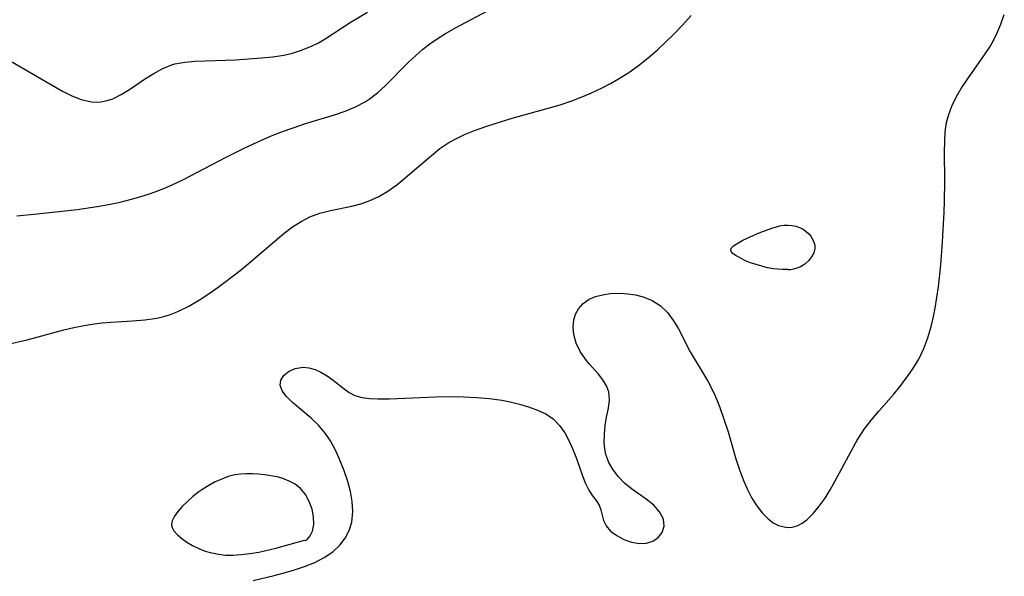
# Model space of a CAD drawing. Header units: metres. Extents: x 1073367 to 1082519, y 1569854 to 1574957.
# Tile 95 of 256: x 1075317 to 1075460, y 1572626 to 1572707. Entities that reach past the tile are written whole.
import ezdxf

# ---------------------------------------------------------------- set-up
doc = ezdxf.new("R2010")
doc.units = ezdxf.units.M
doc.layers.add('CGG_CurvaNivelLidar_v1', color=253, linetype='Continuous', lineweight=30)

msp = doc.modelspace()

# ---------------------------------------------------------------- linework, layer by layer
at = {"layer": 'CGG_CurvaNivelLidar_v1'}
for p, q in [((1075380.3817, 1572705.6314, 69), (1075385.8163, 1572708.5393, 69)), ((1075365.2882, 1572706.4894, 69.5), (1075367.6425, 1572707.8777, 69.5)), ((1075413.2552, 1572706.0289, 68.5), (1075414.4977, 1572707.3988, 68.5)), ((1075459.3329, 1572706.1744, 68), (1075459.8153, 1572707.5667, 68)), ((1075361.5213, 1572704.0325, 69.5), (1075365.2882, 1572706.4894, 69.5)), ((1075378.9276, 1572704.7896, 69), (1075380.3817, 1572705.6314, 69)), ((1075411.9637, 1572704.6899, 68.5), (1075413.2552, 1572706.0289, 68.5)), ((1075458.7442, 1572704.8006, 68), (1075459.3329, 1572706.1744, 68)), ((1075360.5523, 1572703.4744, 69.5), (1075361.5213, 1572704.0325, 69.5)), ((1075376.6826, 1572703.3022, 69), (1075377.7354, 1572704.0364, 69)), ((1075377.7354, 1572704.0364, 69), (1075378.9276, 1572704.7896, 69)), ((1075409.6233, 1572702.4386, 68.5), (1075411.9637, 1572704.6899, 68.5)), ((1075457.7555, 1572702.9441, 68), (1075458.3459, 1572703.9986, 68)), ((1075458.3459, 1572703.9986, 68), (1075458.7442, 1572704.8006, 68)), ((1075357.9683, 1572702.3348, 69.5), (1075359.5571, 1572702.972, 69.5)), ((1075359.5571, 1572702.972, 69.5), (1075360.5523, 1572703.4744, 69.5)), ((1075374.5798, 1572701.5766, 69), (1075375.6718, 1572702.5204, 69)), ((1075375.6718, 1572702.5204, 69), (1075376.6826, 1572703.3022, 69)), ((1075408.2721, 1572701.2644, 68.5), (1075409.6233, 1572702.4386, 68.5)), ((1075456.9623, 1572701.6978, 68), (1075457.7555, 1572702.9441, 68)), ((1075314.7776, 1572701.5055, 69.5), (1075323.5037, 1572696.4848, 69.5)), ((1075342.6787, 1572700.8188, 69.5), (1075348.5478, 1572701.0106, 69.5)), ((1075348.5478, 1572701.0106, 69.5), (1075352.318, 1572701.2698, 69.5)), ((1075352.318, 1572701.2698, 69.5), (1075353.9354, 1572701.4431, 69.5)), ((1075353.9354, 1572701.4431, 69.5), (1075355.5306, 1572701.6963, 69.5)), ((1075355.5306, 1572701.6963, 69.5), (1075356.7634, 1572701.9748, 69.5)), ((1075356.7634, 1572701.9748, 69.5), (1075357.9683, 1572702.3348, 69.5)), ((1075373.5343, 1572700.5884, 69), (1075374.5798, 1572701.5766, 69)), ((1075406.8904, 1572700.1841, 68.5), (1075408.2721, 1572701.2644, 68.5)), ((1075454.3991, 1572698.0668, 68), (1075456.9623, 1572701.6978, 68)), ((1075336.697, 1572699.0385, 69.5), (1075337.9134, 1572699.6957, 69.5)), ((1075337.9134, 1572699.6957, 69.5), (1075339.1827, 1572700.2204, 69.5)), ((1075339.1827, 1572700.2204, 69.5), (1075339.7596, 1572700.396, 69.5)), ((1075339.7596, 1572700.396, 69.5), (1075341.1919, 1572700.6796, 69.5)), ((1075341.1919, 1572700.6796, 69.5), (1075342.6787, 1572700.8188, 69.5)), ((1075370.2695, 1572697.2998, 69), (1075373.5343, 1572700.5884, 69)), ((1075405.4545, 1572699.1741, 68.5), (1075406.8904, 1572700.1841, 68.5)), ((1075333.1862, 1572696.7047, 69.5), (1075335.5213, 1572698.2975, 69.5)), ((1075335.5213, 1572698.2975, 69.5), (1075336.697, 1572699.0385, 69.5)), ((1075402.7992, 1572697.5681, 68.5), (1075403.9691, 1572698.2358, 68.5)), ((1075403.9691, 1572698.2358, 68.5), (1075405.4545, 1572699.1741, 68.5)), ((1075331.9937, 1572695.9661, 69.5), (1075333.1862, 1572696.7047, 69.5)), ((1075369.1089, 1572696.2439, 69), (1075370.2695, 1572697.2998, 69)), ((1075399.9883, 1572696.1749, 68.5), (1075401.6049, 1572696.9424, 68.5)), ((1075401.6049, 1572696.9424, 68.5), (1075402.7992, 1572697.5681, 68.5)), ((1075452.8382, 1572695.5754, 68), (1075453.5808, 1572696.8321, 68)), ((1075453.5808, 1572696.8321, 68), (1075454.3991, 1572698.0668, 68)), ((1075323.5037, 1572696.4848, 69.5), (1075324.8462, 1572695.7899, 69.5)), ((1075324.8462, 1572695.7899, 69.5), (1075326.1861, 1572695.252, 69.5)), ((1075326.1861, 1572695.252, 69.5), (1075327.6785, 1572694.9265, 69.5)), ((1075329.9382, 1572695.1021, 69.5), (1075330.7723, 1572695.3752, 69.5)), ((1075330.7723, 1572695.3752, 69.5), (1075331.9937, 1572695.9661, 69.5)), ((1075367.3174, 1572694.93, 69), (1075367.8834, 1572695.2977, 69)), ((1075367.8834, 1572695.2977, 69), (1075369.1089, 1572696.2439, 69)), ((1075397.2139, 1572695.0682, 68.5), (1075398.3358, 1572695.4836, 68.5)), ((1075398.3358, 1572695.4836, 68.5), (1075399.9883, 1572696.1749, 68.5)), ((1075452.2042, 1572694.2877, 68), (1075452.8382, 1572695.5754, 68)), ((1075327.6785, 1572694.9265, 69.5), (1075328.3865, 1572694.8908, 69.5)), ((1075328.3865, 1572694.8908, 69.5), (1075329.0858, 1572694.9374, 69.5)), ((1075329.0858, 1572694.9374, 69.5), (1075329.9382, 1572695.1021, 69.5)), ((1075364.4176, 1572693.5637, 69), (1075365.9105, 1572694.1833, 69)), ((1075365.9105, 1572694.1833, 69), (1075367.3174, 1572694.93, 69)), ((1075388.5901, 1572692.5352, 68.5), (1075393.8021, 1572693.9872, 68.5)), ((1075393.8021, 1572693.9872, 68.5), (1075395.5171, 1572694.504, 68.5)), ((1075395.5171, 1572694.504, 68.5), (1075397.2139, 1572695.0682, 68.5)), ((1075451.7162, 1572692.9582, 68), (1075452.2042, 1572694.2877, 68)), ((1075358.6629, 1572691.7631, 69), (1075362.863, 1572693.0283, 69)), ((1075362.863, 1572693.0283, 69), (1075364.4176, 1572693.5637, 69)), ((1075386.1213, 1572691.8058, 68.5), (1075388.5901, 1572692.5352, 68.5)), ((1075451.4709, 1572691.9527, 68), (1075451.7162, 1572692.9582, 68)), ((1075355.3507, 1572690.6219, 69), (1075356.8805, 1572691.1748, 69)), ((1075356.8805, 1572691.1748, 69), (1075358.6629, 1572691.7631, 69)), ((1075383.118, 1572690.7679, 68.5), (1075384.6035, 1572691.308, 68.5)), ((1075384.6035, 1572691.308, 68.5), (1075386.1213, 1572691.8058, 68.5)), ((1075451.2763, 1572690.5839, 68), (1075451.4709, 1572691.9527, 68)), ((1075352.3133, 1572689.3938, 69), (1075353.8271, 1572690.0284, 69)), ((1075353.8271, 1572690.0284, 69), (1075355.3507, 1572690.6219, 69)), ((1075379.414, 1572689.0163, 68.5), (1075380.5205, 1572689.6289, 68.5)), ((1075380.5205, 1572689.6289, 68.5), (1075381.6747, 1572690.1738, 68.5)), ((1075381.6747, 1572690.1738, 68.5), (1075383.118, 1572690.7679, 68.5)), ((1075451.1914, 1572689.1802, 68), (1075451.2763, 1572690.5839, 68)), ((1075347.1721, 1572686.937, 69), (1075349.8639, 1572688.2716, 69)), ((1075349.8639, 1572688.2716, 69), (1075352.3133, 1572689.3938, 69)), ((1075376.8861, 1572687.1785, 68.5), (1075378.1191, 1572688.1449, 68.5)), ((1075378.1191, 1572688.1449, 68.5), (1075379.414, 1572689.0163, 68.5)), ((1075451.1762, 1572687.7472, 68), (1075451.1914, 1572689.1802, 68)), ((1075340.8975, 1572683.6465, 69), (1075347.1721, 1572686.937, 69)), ((1075373.112, 1572683.9167, 68.5), (1075376.8861, 1572687.1785, 68.5)), ((1075451.2208, 1572683.4319, 68), (1075451.1762, 1572687.7472, 68)), ((1075371.8653, 1572682.9122, 68.5), (1075373.112, 1572683.9167, 68.5)), ((1075338.1844, 1572682.3879, 69), (1075339.3875, 1572682.9136, 69)), ((1075339.3875, 1572682.9136, 69), (1075340.8975, 1572683.6465, 69)), ((1075370.5798, 1572681.9936, 68.5), (1075371.8653, 1572682.9122, 68.5)), ((1075451.1706, 1572680.5013, 68), (1075451.2208, 1572683.4319, 68)), ((1075333.2671, 1572680.7662, 69), (1075334.6948, 1572681.1679, 69)), ((1075334.6948, 1572681.1679, 69), (1075336.106, 1572681.616, 69)), ((1075336.106, 1572681.616, 69), (1075337.1519, 1572681.9852, 69)), ((1075337.1519, 1572681.9852, 69), (1075338.1844, 1572682.3879, 69)), ((1075367.8991, 1572680.573, 68.5), (1075369.2664, 1572681.2114, 68.5)), ((1075369.2664, 1572681.2114, 68.5), (1075370.5798, 1572681.9936, 68.5)), ((1075325.6184, 1572679.3427, 69), (1075328.4962, 1572679.7603, 69)), ((1075328.4962, 1572679.7603, 69), (1075330.1667, 1572680.06, 69)), ((1075330.1667, 1572680.06, 69), (1075331.8249, 1572680.4104, 69)), ((1075331.8249, 1572680.4104, 69), (1075333.2671, 1572680.7662, 69)), ((1075362.2831, 1572679.1825, 68.5), (1075365.397, 1572679.8119, 68.5)), ((1075365.397, 1572679.8119, 68.5), (1075366.6608, 1572680.1447, 68.5)), ((1075366.6608, 1572680.1447, 68.5), (1075367.8991, 1572680.573, 68.5)), ((1075451.1093, 1572678.9439, 68), (1075451.1706, 1572680.5013, 68)), ((1075316.8845, 1572678.4208, 69), (1075319.8325, 1572678.6994, 69)), ((1075319.8325, 1572678.6994, 69), (1075325.6184, 1572679.3427, 69)), ((1075358.0262, 1572677.6155, 68.5), (1075359.3014, 1572678.2779, 68.5)), ((1075359.3014, 1572678.2779, 68.5), (1075360.7664, 1572678.8062, 68.5)), ((1075360.7664, 1572678.8062, 68.5), (1075362.2831, 1572679.1825, 68.5)), ((1075450.8617, 1572674.6369, 68), (1075451.1093, 1572678.9439, 68)), ((1075355.5947, 1572675.8991, 68.5), (1075356.7973, 1572676.8089, 68.5)), ((1075356.7973, 1572676.8089, 68.5), (1075358.0262, 1572677.6155, 68.5)), ((1075426.1565, 1572676.6373, 68), (1075427.3431, 1572676.9574, 68)), ((1075427.3431, 1572676.9574, 68), (1075427.9318, 1572677.0535, 68)), ((1075427.9318, 1572677.0535, 68), (1075428.514, 1572677.0863, 68)), ((1075428.514, 1572677.0863, 68), (1075429.0922, 1572677.0395, 68)), ((1075429.0922, 1572677.0395, 68), (1075429.6544, 1572676.9194, 68)), ((1075429.6544, 1572676.9194, 68), (1075430.1926, 1572676.7345, 68)), ((1075430.1926, 1572676.7345, 68), (1075430.6962, 1572676.4872, 68)), ((1075349.392, 1572670.6762, 68.5), (1075355.5947, 1572675.8991, 68.5)), ((1075421.9915, 1572674.8897, 68), (1075423.1265, 1572675.4289, 68)), ((1075423.1265, 1572675.4289, 68), (1075424.33, 1572675.952, 68)), ((1075424.33, 1572675.952, 68), (1075426.1565, 1572676.6373, 68)), ((1075430.6962, 1572676.4872, 68), (1075431.1505, 1572676.1739, 68)), ((1075431.1505, 1572676.1739, 68), (1075431.498, 1572675.8394, 68)), ((1075431.498, 1572675.8394, 68), (1075431.7954, 1572675.4604, 68)), ((1075431.7954, 1572675.4604, 68), (1075432.0427, 1572675.0483, 68)), ((1075420.3437, 1572673.8015, 68), (1075420.6211, 1572674.0736, 68)), ((1075420.6211, 1572674.0736, 68), (1075421.0084, 1572674.3458, 68)), ((1075421.0084, 1572674.3458, 68), (1075421.9915, 1572674.8897, 68)), ((1075432.0427, 1572675.0483, 68), (1075432.236, 1572674.6128, 68)), ((1075432.236, 1572674.6128, 68), (1075432.3665, 1572674.1622, 68)), ((1075432.3665, 1572674.1622, 68), (1075432.3988, 1572673.6871, 68)), ((1075450.6148, 1572671.3357, 68), (1075450.8617, 1572674.6369, 68)), ((1075420.2212, 1572673.5296, 68), (1075420.3437, 1572673.8015, 68)), ((1075420.2913, 1572673.2588, 68), (1075420.2212, 1572673.5296, 68)), ((1075420.5212, 1572672.9884, 68), (1075420.2913, 1572673.2588, 68)), ((1075420.8695, 1572672.7191, 68), (1075420.5212, 1572672.9884, 68)), ((1075421.8032, 1572672.1866, 68), (1075420.8695, 1572672.7191, 68)), ((1075431.9311, 1572672.4822, 68), (1075431.4752, 1572671.916, 68)), ((1075432.2519, 1572673.0864, 68), (1075431.9311, 1572672.4822, 68)), ((1075432.3988, 1572673.6871, 68), (1075432.2519, 1572673.0864, 68)), ((1075422.3697, 1572671.9212, 68), (1075421.8032, 1572672.1866, 68)), ((1075423.0655, 1572671.6458, 68), (1075422.3697, 1572671.9212, 68)), ((1075424.701, 1572671.1286, 68), (1075423.0655, 1572671.6458, 68)), ((1075425.5563, 1572670.9215, 68), (1075424.701, 1572671.1286, 68)), ((1075430.3146, 1572671.0501, 68), (1075429.7809, 1572670.829, 68)), ((1075430.923, 1572671.4272, 68), (1075430.3146, 1572671.0501, 68)), ((1075431.4752, 1572671.916, 68), (1075430.923, 1572671.4272, 68)), ((1075450.2842, 1572668.1657, 68), (1075450.6148, 1572671.3357, 68)), ((1075347.1997, 1572668.9635, 68.5), (1075349.392, 1572670.6762, 68.5)), ((1075426.3813, 1572670.7692, 68), (1075425.5563, 1572670.9215, 68)), ((1075427.6613, 1572670.6405, 68), (1075426.3813, 1572670.7692, 68)), ((1075428.5, 1572670.6503, 68), (1075427.6613, 1572670.6405, 68)), ((1075428.5965, 1572670.6141, 68), (1075428.5, 1572670.6503, 68)), ((1075428.8747, 1572670.6255, 68), (1075428.5965, 1572670.6141, 68)), ((1075429.2852, 1572670.6926, 68), (1075428.8747, 1572670.6255, 68)), ((1075429.7809, 1572670.829, 68), (1075429.2852, 1572670.6926, 68)), ((1075346.036, 1572668.1111, 68.5), (1075347.1997, 1572668.9635, 68.5)), ((1075450.0711, 1572666.5971, 68), (1075450.2842, 1572668.1657, 68)), ((1075343.3329, 1572666.2866, 68.5), (1075344.8604, 1572667.2888, 68.5)), ((1075344.8604, 1572667.2888, 68.5), (1075346.036, 1572668.1111, 68.5)), ((1075399.7245, 1572666.3458, 68), (1075400.6464, 1572666.7451, 68)), ((1075400.6464, 1572666.7451, 68), (1075401.6627, 1572667.016, 68)), ((1075401.6627, 1572667.016, 68), (1075402.7455, 1572667.1727, 68)), ((1075402.7455, 1572667.1727, 68), (1075404.215, 1572667.2201, 68)), ((1075404.215, 1572667.2201, 68), (1075405.3357, 1572667.1441, 68)), ((1075405.3357, 1572667.1441, 68), (1075406.4468, 1572666.9706, 68)), ((1075406.4468, 1572666.9706, 68), (1075407.5278, 1572666.6928, 68)), ((1075340.1898, 1572664.5866, 68.5), (1075341.78, 1572665.3731, 68.5)), ((1075341.78, 1572665.3731, 68.5), (1075343.3329, 1572666.2866, 68.5)), ((1075398.1633, 1572664.9639, 68), (1075398.8473, 1572665.7363, 68)), ((1075398.8473, 1572665.7363, 68), (1075399.7245, 1572666.3458, 68)), ((1075407.5278, 1572666.6928, 68), (1075408.8406, 1572666.1659, 68)), ((1075408.8406, 1572666.1659, 68), (1075410.0214, 1572665.4281, 68)), ((1075410.0214, 1572665.4281, 68), (1075411.0661, 1572664.428, 68)), ((1075449.8167, 1572665.0451, 68), (1075450.0711, 1572666.5971, 68)), ((1075338.1417, 1572663.8546, 68.5), (1075338.9723, 1572664.1102, 68.5)), ((1075338.9723, 1572664.1102, 68.5), (1075340.1898, 1572664.5866, 68.5)), ((1075397.5148, 1572663.3583, 68), (1075397.7619, 1572664.1995, 68)), ((1075397.7619, 1572664.1995, 68), (1075398.1633, 1572664.9639, 68)), ((1075411.0661, 1572664.428, 68), (1075411.9533, 1572663.2424, 68)), ((1075449.5304, 1572663.612, 68), (1075449.8167, 1572665.0451, 68)), ((1075325.1504, 1572662.2555, 68.5), (1075326.6347, 1572662.5608, 68.5)), ((1075326.6347, 1572662.5608, 68.5), (1075328.1372, 1572662.8076, 68.5)), ((1075328.1372, 1572662.8076, 68.5), (1075329.2317, 1572662.9396, 68.5)), ((1075329.2317, 1572662.9396, 68.5), (1075330.543, 1572663.0477, 68.5)), ((1075330.543, 1572663.0477, 68.5), (1075333.6365, 1572663.2207, 68.5)), ((1075333.6365, 1572663.2207, 68.5), (1075335.4002, 1572663.3647, 68.5)), ((1075335.4002, 1572663.3647, 68.5), (1075337.1301, 1572663.6198, 68.5)), ((1075337.1301, 1572663.6198, 68.5), (1075338.1417, 1572663.8546, 68.5)), ((1075397.4099, 1572662.3131, 68), (1075397.5148, 1572663.3583, 68)), ((1075411.9533, 1572663.2424, 68), (1075412.6567, 1572662.0551, 68)), ((1075449.2387, 1572662.411, 68), (1075449.5304, 1572663.612, 68)), ((1075318.396, 1572660.5032, 68.5), (1075323.6671, 1572661.9044, 68.5)), ((1075323.6671, 1572661.9044, 68.5), (1075325.1504, 1572662.2555, 68.5)), ((1075397.5048, 1572661.24, 68), (1075397.4099, 1572662.3131, 68)), ((1075397.8656, 1572660.0009, 68), (1075397.5048, 1572661.24, 68)), ((1075412.6567, 1572662.0551, 68), (1075414.3544, 1572658.7511, 68)), ((1075448.7478, 1572660.7798, 68), (1075449.2387, 1572662.411, 68)), ((1075315.8078, 1572659.8824, 68.5), (1075318.396, 1572660.5032, 68.5)), ((1075398.4436, 1572658.8073, 68), (1075397.8656, 1572660.0009, 68)), ((1075448.1485, 1572659.2039, 68), (1075448.7478, 1572660.7798, 68)), ((1075399.1833, 1572657.6922, 68), (1075398.4436, 1572658.8073, 68)), ((1075414.3544, 1572658.7511, 68), (1075416.8914, 1572654.5018, 68)), ((1075447.4249, 1572657.6984, 68), (1075448.1485, 1572659.2039, 68)), ((1075399.7415, 1572657.0031, 68), (1075399.1833, 1572657.6922, 68)), ((1075401.0543, 1572655.5137, 68), (1075399.7415, 1572657.0031, 68)), ((1075446.8124, 1572656.6527, 68), (1075447.4249, 1572657.6984, 68)), ((1075355.5269, 1572655.3158, 68), (1075356.1991, 1572655.8816, 68)), ((1075356.1991, 1572655.8816, 68), (1075357.1819, 1572656.3387, 68)), ((1075357.1819, 1572656.3387, 68), (1075358.3182, 1572656.5182, 68)), ((1075358.3182, 1572656.5182, 68), (1075359.174, 1572656.436, 68)), ((1075359.174, 1572656.436, 68), (1075360.0458, 1572656.1943, 68)), ((1075360.0458, 1572656.1943, 68), (1075360.908, 1572655.8151, 68)), ((1075360.908, 1572655.8151, 68), (1075361.813, 1572655.272, 68)), ((1075401.7161, 1572654.6858, 68), (1075401.0543, 1572655.5137, 68)), ((1075444.8447, 1572653.855, 68), (1075446.1457, 1572655.6375, 68)), ((1075446.1457, 1572655.6375, 68), (1075446.8124, 1572656.6527, 68)), ((1075354.9974, 1572653.9023, 68), (1075355.0996, 1572654.6435, 68)), ((1075355.2943, 1572653.0989, 68), (1075354.9974, 1572653.9023, 68)), ((1075355.0996, 1572654.6435, 68), (1075355.5269, 1572655.3158, 68)), ((1075361.813, 1572655.272, 68), (1075362.6785, 1572654.6416, 68)), ((1075362.6785, 1572654.6416, 68), (1075364.2413, 1572653.3766, 68)), ((1075402.2467, 1572653.8447, 68), (1075401.7161, 1572654.6858, 68)), ((1075416.8914, 1572654.5018, 68), (1075417.8611, 1572652.6038, 68)), ((1075355.9251, 1572652.2684, 68), (1075355.2943, 1572653.0989, 68)), ((1075364.2413, 1572653.3766, 68), (1075364.9909, 1572652.8392, 68)), ((1075364.9909, 1572652.8392, 68), (1075365.8016, 1572652.4147, 68)), ((1075402.582, 1572652.9732, 68), (1075402.2467, 1572653.8447, 68)), ((1075402.6713, 1572651.8206, 68), (1075402.582, 1572652.9732, 68)), ((1075417.8611, 1572652.6038, 68), (1075418.5936, 1572650.8445, 68)), ((1075441.6365, 1572650.1504, 68), (1075443.8072, 1572652.6072, 68)), ((1075443.8072, 1572652.6072, 68), (1075444.8447, 1572653.855, 68)), ((1075356.7958, 1572651.419, 68), (1075355.9251, 1572652.2684, 68)), ((1075359.5036, 1572649.1327, 68), (1075356.7958, 1572651.419, 68)), ((1075365.8016, 1572652.4147, 68), (1075366.8057, 1572652.1211, 68)), ((1075366.8057, 1572652.1211, 68), (1075367.9202, 1572651.9749, 68)), ((1075367.9202, 1572651.9749, 68), (1075369.1277, 1572651.9269, 68)), ((1075369.1277, 1572651.9269, 68), (1075370.8037, 1572651.946, 68)), ((1075370.8037, 1572651.946, 68), (1075377.5003, 1572652.2483, 68)), ((1075377.5003, 1572652.2483, 68), (1075379.664, 1572652.2739, 68)), ((1075379.664, 1572652.2739, 68), (1075381.5513, 1572652.2394, 68)), ((1075381.5513, 1572652.2394, 68), (1075383.429, 1572652.1486, 68)), ((1075383.429, 1572652.1486, 68), (1075385.2818, 1572651.9881, 68)), ((1075385.2818, 1572651.9881, 68), (1075387.0919, 1572651.7379, 68)), ((1075387.0919, 1572651.7379, 68), (1075388.2986, 1572651.5033, 68)), ((1075388.2986, 1572651.5033, 68), (1075389.6392, 1572651.1745, 68)), ((1075389.6392, 1572651.1745, 68), (1075390.9233, 1572650.7937, 68)), ((1075402.5115, 1572650.5887, 68), (1075402.6713, 1572651.8206, 68)), ((1075390.9233, 1572650.7937, 68), (1075392.2404, 1572650.3226, 68)), ((1075392.2404, 1572650.3226, 68), (1075393.4477, 1572649.7541, 68)), ((1075393.4477, 1572649.7541, 68), (1075394.5102, 1572649.035, 68)), ((1075402.2557, 1572649.27, 68), (1075402.5115, 1572650.5887, 68)), ((1075418.5936, 1572650.8445, 68), (1075419.2421, 1572649.0184, 68)), ((1075440.5865, 1572648.8921, 68), (1075441.6365, 1572650.1504, 68)), ((1075360.5566, 1572648.1213, 68), (1075359.5036, 1572649.1327, 68)), ((1075394.5102, 1572649.035, 68), (1075395.4213, 1572648.1, 68)), ((1075402.061, 1572648.0641, 68), (1075402.2557, 1572649.27, 68)), ((1075419.2421, 1572649.0184, 68), (1075419.833, 1572647.1521, 68)), ((1075439.5961, 1572647.5819, 68), (1075440.5865, 1572648.8921, 68)), ((1075361.5177, 1572646.9987, 68), (1075360.5566, 1572648.1213, 68)), ((1075362.2799, 1572645.8496, 68), (1075361.5177, 1572646.9987, 68)), ((1075395.4213, 1572648.1, 68), (1075396.1822, 1572647.0037, 68)), ((1075396.1822, 1572647.0037, 68), (1075396.8318, 1572645.7991, 68)), ((1075401.9213, 1572645.5602, 68), (1075401.9374, 1572646.8172, 68)), ((1075401.9374, 1572646.8172, 68), (1075402.061, 1572648.0641, 68)), ((1075419.833, 1572647.1521, 68), (1075420.9758, 1572643.2785, 68)), ((1075438.5389, 1572645.9703, 68), (1075439.5961, 1572647.5819, 68)), ((1075362.944, 1572644.6118, 68), (1075362.2799, 1572645.8496, 68)), ((1075396.8318, 1572645.7991, 68), (1075397.4019, 1572644.5335, 68)), ((1075401.9925, 1572644.7248, 68), (1075401.9213, 1572645.5602, 68)), ((1075437.5798, 1572644.2961, 68), (1075438.5389, 1572645.9703, 68)), ((1075363.5418, 1572643.3138, 68), (1075362.944, 1572644.6118, 68)), ((1075397.4019, 1572644.5335, 68), (1075397.8944, 1572643.295, 68)), ((1075402.1515, 1572643.9058, 68), (1075401.9925, 1572644.7248, 68)), ((1075435.3552, 1572640.0778, 68), (1075437.5798, 1572644.2961, 68)), ((1075364.2123, 1572641.6706, 68), (1075363.5418, 1572643.3138, 68)), ((1075397.8944, 1572643.295, 68), (1075398.7787, 1572640.7906, 68)), ((1075402.5703, 1572642.7477, 68), (1075402.1515, 1572643.9058, 68)), ((1075403.1818, 1572641.6538, 68), (1075402.5703, 1572642.7477, 68)), ((1075420.9758, 1572643.2785, 68), (1075421.5026, 1572641.6802, 68)), ((1075350.1294, 1572641.0954, 68.5), (1075349.2872, 1572641.0479, 68.5)), ((1075350.9789, 1572641.091, 68.5), (1075350.1294, 1572641.0954, 68.5)), ((1075351.8811, 1572641.044, 68.5), (1075350.9789, 1572641.091, 68.5)), ((1075364.7871, 1572639.9977, 68), (1075364.2123, 1572641.6706, 68)), ((1075403.9498, 1572640.6405, 68), (1075403.1818, 1572641.6538, 68)), ((1075421.5026, 1572641.6802, 68), (1075422.0821, 1572640.1317, 68)), ((1075345.6055, 1572639.9109, 68.5), (1075344.7005, 1572639.4253, 68.5)), ((1075346.5348, 1572640.335, 68.5), (1075345.6055, 1572639.9109, 68.5)), ((1075347.4852, 1572640.6824, 68.5), (1075346.5348, 1572640.335, 68.5)), ((1075348.4559, 1572640.9306, 68.5), (1075347.4852, 1572640.6824, 68.5)), ((1075349.2872, 1572641.0479, 68.5), (1075348.4559, 1572640.9306, 68.5)), ((1075352.7815, 1572640.9561, 68.5), (1075351.8811, 1572641.044, 68.5)), ((1075353.6736, 1572640.8241, 68.5), (1075352.7815, 1572640.9561, 68.5)), ((1075354.5498, 1572640.6409, 68.5), (1075353.6736, 1572640.8241, 68.5)), ((1075355.4011, 1572640.3948, 68.5), (1075354.5498, 1572640.6409, 68.5)), ((1075356.31, 1572640.031, 68.5), (1075355.4011, 1572640.3948, 68.5)), ((1075357.1626, 1572639.5728, 68.5), (1075356.31, 1572640.031, 68.5)), ((1075365.1759, 1572638.532, 68), (1075364.7871, 1572639.9977, 68)), ((1075398.7787, 1572640.7906, 68), (1075399.2109, 1572639.671, 68)), ((1075399.2109, 1572639.671, 68), (1075399.6803, 1572638.7093, 68)), ((1075404.8451, 1572639.7281, 68), (1075403.9498, 1572640.6405, 68)), ((1075405.8721, 1572638.9019, 68), (1075404.8451, 1572639.7281, 68)), ((1075422.0821, 1572640.1317, 68), (1075422.6422, 1572638.8229, 68)), ((1075434.6328, 1572638.7976, 68), (1075435.3552, 1572640.0778, 68)), ((1075343.2369, 1572638.4844, 68.5), (1075342.371, 1572637.8137, 68.5)), ((1075343.8259, 1572638.8883, 68.5), (1075343.2369, 1572638.4844, 68.5)), ((1075344.7005, 1572639.4253, 68.5), (1075343.8259, 1572638.8883, 68.5)), ((1075357.9469, 1572638.952, 68.5), (1075357.1626, 1572639.5728, 68.5)), ((1075358.6491, 1572638.0943, 68.5), (1075357.9469, 1572638.952, 68.5)), ((1075365.4328, 1572637.0789, 68), (1075365.1759, 1572638.532, 68)), ((1075399.6803, 1572638.7093, 68), (1075400.2148, 1572637.9183, 68)), ((1075407.9879, 1572637.4196, 68), (1075405.8721, 1572638.9019, 68)), ((1075422.6422, 1572638.8229, 68), (1075423.2643, 1572637.5925, 68)), ((1075433.8807, 1572637.5807, 68), (1075434.6328, 1572638.7976, 68)), ((1075341.5689, 1572637.1065, 68.5), (1075340.8411, 1572636.3819, 68.5)), ((1075342.371, 1572637.8137, 68.5), (1075341.5689, 1572637.1065, 68.5)), ((1075359.2109, 1572637.0809, 68.5), (1075358.6491, 1572638.0943, 68.5)), ((1075359.6119, 1572635.9833, 68.5), (1075359.2109, 1572637.0809, 68.5)), ((1075365.5251, 1572635.6589, 68), (1075365.4328, 1572637.0789, 68)), ((1075400.2148, 1572637.9183, 68), (1075400.7363, 1572637.241, 68)), ((1075400.7363, 1572637.241, 68), (1075401.1568, 1572636.5673, 68)), ((1075409.0729, 1572636.5439, 68), (1075407.9879, 1572637.4196, 68)), ((1075423.2643, 1572637.5925, 68), (1075423.9774, 1572636.4468, 68)), ((1075433.0417, 1572636.3968, 68), (1075433.8807, 1572637.5807, 68)), ((1075340.2079, 1572635.6568, 68.5), (1075339.7006, 1572634.9479, 68.5)), ((1075340.8411, 1572636.3819, 68.5), (1075340.2079, 1572635.6568, 68.5)), ((1075359.833, 1572634.8721, 68.5), (1075359.6119, 1572635.9833, 68.5)), ((1075365.3646, 1572634.0765, 68), (1075365.5251, 1572635.6589, 68)), ((1075401.1568, 1572636.5673, 68), (1075401.409, 1572635.8593, 68)), ((1075401.409, 1572635.8593, 68), (1075401.8183, 1572634.3171, 68)), ((1075409.9309, 1572635.5997, 68), (1075409.0729, 1572636.5439, 68)), ((1075410.4682, 1572634.5522, 68), (1075409.9309, 1572635.5997, 68)), ((1075423.9774, 1572636.4468, 68), (1075424.7665, 1572635.4318, 68)), ((1075424.7665, 1572635.4318, 68), (1075425.6243, 1572634.5759, 68)), ((1075432.1581, 1572635.3433, 68), (1075433.0417, 1572636.3968, 68)), ((1075339.3133, 1572634.106, 68.5), (1075339.2656, 1572633.6858, 68.5)), ((1075339.3648, 1572634.2728, 68.5), (1075339.3133, 1572634.106, 68.5)), ((1075339.7006, 1572634.9479, 68.5), (1075339.3648, 1572634.2728, 68.5)), ((1075359.8575, 1572633.7649, 68.5), (1075359.833, 1572634.8721, 68.5)), ((1075364.9819, 1572632.8881, 68), (1075365.3646, 1572634.0765, 68)), ((1075401.8183, 1572634.3171, 68), (1075402.1853, 1572633.5602, 68)), ((1075410.5951, 1572633.5019, 68), (1075410.4682, 1572634.5522, 68)), ((1075425.6243, 1572634.5759, 68), (1075426.3685, 1572634.0213, 68)), ((1075426.3685, 1572634.0213, 68), (1075427.1458, 1572633.6149, 68)), ((1075430.5421, 1572633.9442, 68), (1075431.2353, 1572634.4562, 68)), ((1075431.2353, 1572634.4562, 68), (1075432.1581, 1572635.3433, 68)), ((1075339.2656, 1572633.6858, 68.5), (1075339.3511, 1572633.3043, 68.5)), ((1075339.3511, 1572633.3043, 68.5), (1075339.6253, 1572632.8272, 68.5)), ((1075339.6253, 1572632.8272, 68.5), (1075340.1186, 1572632.2801, 68.5)), ((1075359.3486, 1572632.1015, 68.5), (1075359.6726, 1572632.8015, 68.5)), ((1075359.6726, 1572632.8015, 68.5), (1075359.8575, 1572633.7649, 68.5)), ((1075364.391, 1572631.7815, 68), (1075364.9819, 1572632.8881, 68)), ((1075402.1853, 1572633.5602, 68), (1075402.8367, 1572632.8062, 68)), ((1075402.8367, 1572632.8062, 68), (1075403.708, 1572632.1459, 68)), ((1075409.6984, 1572631.8552, 68), (1075410.3107, 1572632.6059, 68)), ((1075410.3107, 1572632.6059, 68), (1075410.5951, 1572633.5019, 68)), ((1075427.1458, 1572633.6149, 68), (1075428.397, 1572633.3269, 68)), ((1075428.397, 1572633.3269, 68), (1075429.1174, 1572633.3724, 68)), ((1075429.1174, 1572633.3724, 68), (1075429.8224, 1572633.5718, 68)), ((1075429.8224, 1572633.5718, 68), (1075430.5421, 1572633.9442, 68)), ((1075340.1186, 1572632.2801, 68.5), (1075340.7543, 1572631.7421, 68.5)), ((1075340.7543, 1572631.7421, 68.5), (1075341.4972, 1572631.2227, 68.5)), ((1075341.4972, 1572631.2227, 68.5), (1075342.3225, 1572630.7342, 68.5)), ((1075354.3796, 1572630.3398, 68.5), (1075358.5, 1572631.4822, 68.5)), ((1075358.5, 1572631.4822, 68.5), (1075358.6917, 1572631.4636, 68.5)), ((1075358.6917, 1572631.4636, 68.5), (1075358.9683, 1572631.6384, 68.5)), ((1075358.9683, 1572631.6384, 68.5), (1075359.3486, 1572632.1015, 68.5)), ((1075363.6189, 1572630.7703, 68), (1075364.391, 1572631.7815, 68)), ((1075403.708, 1572632.1459, 68), (1075404.7285, 1572631.605, 68)), ((1075404.7285, 1572631.605, 68), (1075405.8349, 1572631.2182, 68)), ((1075405.8349, 1572631.2182, 68), (1075406.9522, 1572631.0298, 68)), ((1075408.0293, 1572631.0768, 68), (1075408.9369, 1572631.3629, 68)), ((1075408.9369, 1572631.3629, 68), (1075409.6984, 1572631.8552, 68)), ((1075342.3225, 1572630.7342, 68.5), (1075343.2135, 1572630.293, 68.5)), ((1075343.2135, 1572630.293, 68.5), (1075344.1605, 1572629.9206, 68.5)), ((1075344.1605, 1572629.9206, 68.5), (1075345.1096, 1572629.6493, 68.5)), ((1075350.6187, 1572629.5549, 68.5), (1075351.8924, 1572629.7788, 68.5)), ((1075351.8924, 1572629.7788, 68.5), (1075354.3796, 1572630.3398, 68.5)), ((1075361.3508, 1572628.9591, 68), (1075362.6013, 1572629.8066, 68)), ((1075362.6013, 1572629.8066, 68), (1075363.6189, 1572630.7703, 68)), ((1075406.9522, 1572631.0298, 68), (1075408.0293, 1572631.0768, 68)), ((1075345.1096, 1572629.6493, 68.5), (1075346.0929, 1572629.4564, 68.5)), ((1075346.0929, 1572629.4564, 68.5), (1075347.1005, 1572629.3376, 68.5)), ((1075347.1005, 1572629.3376, 68.5), (1075348.2206, 1572629.3148, 68.5)), ((1075348.2206, 1572629.3148, 68.5), (1075349.3809, 1572629.394, 68.5)), ((1075349.3809, 1572629.394, 68.5), (1075350.6187, 1572629.5549, 68.5)), ((1075358.5427, 1572627.6758, 68), (1075359.9992, 1572628.2692, 68)), ((1075359.9992, 1572628.2692, 68), (1075361.3508, 1572628.9591, 68)), ((1075355.5918, 1572626.7424, 68), (1075357.0928, 1572627.1826, 68)), ((1075357.0928, 1572627.1826, 68), (1075358.5427, 1572627.6758, 68)), ((1075351.1065, 1572625.6721, 68), (1075354.1176, 1572626.3605, 68)), ((1075354.1176, 1572626.3605, 68), (1075355.5918, 1572626.7424, 68))]:
    msp.add_line(p, q, dxfattribs=at)

doc.saveas('drawing.dxf')
